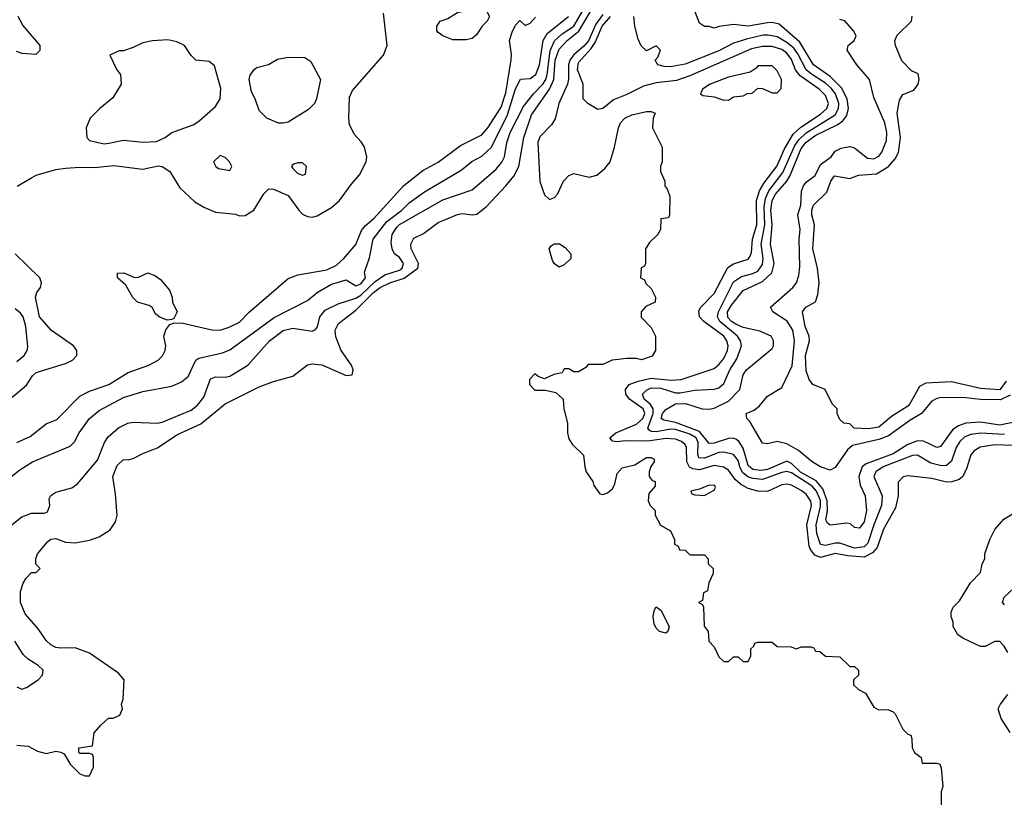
# Model space of a CAD drawing. Header units: inches. Extents: x 1793402 to 1900366, y 320852 to 470679.
# Tile 188 of 256: x 1832061 to 1836129, y 390345 to 393556. Entities that reach past the tile are written whole.
import ezdxf

# ---------------------------------------------------------------- set-up
doc = ezdxf.new("R2010")
doc.units = ezdxf.units.IN
doc.header["$MEASUREMENT"] = 0
doc.layers.add('B8339', color=7, linetype='Continuous')

msp = doc.modelspace()

# ---------------------------------------------------------------- linework, layer by layer
at = {"layer": 'B8339', "color": 4}
for points, elevation in [([(1831996.2, 391443.8), (1832070, 391503), (1832110, 391518.8), (1832162, 391518), (1832175.9, 391524.1), (1832185.2, 391550), (1832182.7, 391577.3), (1832190, 391592), (1832210, 391606), (1832277.2, 391622.8), (1832300.2, 391639.8), (1832382.5, 391737.5), (1832411.8, 391810), (1832426.2, 391833.8), (1832470, 391870.8), (1832508, 391890), (1832530, 391894), (1832630, 391890.5), (1832650, 391894.9), (1832770, 391944.4), (1832795.5, 391964.5), (1832822, 391998), (1832850, 392074), (1832870, 392082), (1832910, 392080.5), (1832930, 392084.9), (1833004, 392130), (1833092.7, 392230), (1833150, 392272.7), (1833190, 392282.4), (1833269.2, 392270.8), (1833282.7, 392277.3), (1833291.4, 392288.6), (1833300.7, 392330), (1833323.7, 392356.3), (1833376.4, 392383.6), (1833450, 392406.4), (1833470, 392418.9), (1833530, 392475.5), (1833570, 392502.7), (1833630, 392522), (1833640.7, 392530), (1833646.6, 392550), (1833630, 392575.1), (1833609.5, 392590), (1833599.5, 392610), (1833596.2, 392636.2), (1833599.7, 392670), (1833619.6, 392700.4), (1833630, 392710.2), (1833810, 392812.4), (1833930, 392853.4), (1834030, 392939.1), (1834052.5, 392967.5), (1834063.6, 392990), (1834074.3, 393050), (1834087.1, 393090), (1834142.2, 393197.8), (1834184, 393250), (1834223.1, 393290), (1834234.4, 393310), (1834240.7, 393330), (1834252.5, 393427.5), (1834271.3, 393468.7), (1834302.4, 393497.6), (1834350, 393530.3), (1834402.1, 393617.9)], 248), ([(1832050, 390561), (1832096.9, 390556.9), (1832135.3, 390535.3), (1832170, 390526.8), (1832210, 390536), (1832231.6, 390531.6), (1832244.7, 390524.7), (1832270, 390482), (1832310, 390442), (1832330, 390434), (1832350, 390434), (1832366, 390470), (1832366, 390510), (1832362, 390522), (1832350, 390526), (1832310, 390526), (1832306, 390530), (1832306, 390550), (1832362, 390558), (1832368.4, 390611.6), (1832396.4, 390643.6), (1832428.4, 390671.6), (1832447.3, 390672.7), (1832475.3, 390684.7), (1832486, 390710), (1832482, 390730), (1832488.7, 390750), (1832492.3, 390830), (1832470, 390857.2), (1832350, 390940.9), (1832290, 390962), (1832230, 390960.9), (1832210, 390963.7), (1832190, 390975.1), (1832170, 390993.2), (1832138.9, 391038.9), (1832083.3, 391103.3), (1832065.2, 391150), (1832064.7, 391195.3), (1832075.3, 391230), (1832088, 391250), (1832110, 391274), (1832130, 391274), (1832146, 391290), (1832128, 391308), (1832128, 391330), (1832135.3, 391350), (1832178, 391402), (1832190, 391410.8), (1832210, 391413.4), (1832250, 391398.4), (1832290, 391396.4), (1832350, 391407.3), (1832390, 391420.5), (1832435.1, 391450), (1832457.5, 391482.5), (1832464.2, 391510), (1832457.5, 391597.5), (1832446, 391670), (1832464.6, 391715.4), (1832490, 391740.7), (1832510, 391739.1), (1832530, 391744), (1832573.4, 391766.6), (1832630, 391788.4), (1832710, 391842), (1832810, 391888.2), (1832910, 391970.6), (1833050, 392040.5), (1833110, 392063), (1833190, 392084), (1833250, 392131.3), (1833270, 392136), (1833309.1, 392130.9), (1833410, 392087.7), (1833435.3, 392090), (1833439.3, 392110), (1833432.3, 392130), (1833389.7, 392189.7), (1833366.7, 392246.7), (1833365.1, 392274.9), (1833378.3, 392301.7), (1833450, 392356.4), (1833522.3, 392430), (1833550, 392451.1), (1833590, 392470.2), (1833650, 392489.3), (1833705.4, 392530), (1833708.5, 392550), (1833678.3, 392610), (1833677.6, 392630), (1833690, 392654), (1833730, 392673.4), (1833790, 392718.4), (1833870, 392752.7), (1833890, 392755.5), (1833930, 392750.6), (1833950, 392754), (1833990, 392784.9), (1834070, 392870.6), (1834102.9, 392910), (1834123.6, 392950), (1834144.2, 393070), (1834176.2, 393163.8), (1834250, 393270.3), (1834268.2, 393310), (1834274, 393390), (1834290, 393434.3), (1834322.3, 393470), (1834371.4, 393508.6), (1834423.2, 393596.8)], 244), ([(1832051.5, 392868.5), (1832110, 392904), (1832130, 392914), (1832210, 392938), (1832250, 392943.8), (1832310, 392948), (1832370, 392945.5), (1832450, 392954.9), (1832570, 392939.5), (1832632.8, 392952.8), (1832650.4, 392950.4), (1832681, 392930), (1832722.8, 392862.8), (1832784.2, 392804.2), (1832821.7, 392781.7), (1832870, 392761.6), (1832953, 392753), (1832970, 392746.8), (1832992.5, 392747.5), (1833028.7, 392770), (1833070, 392838), (1833090, 392858), (1833110, 392857.3), (1833170, 392830.5), (1833214, 392770), (1833230, 392754), (1833250, 392744), (1833270, 392740.7), (1833290, 392746.8), (1833350, 392780.7), (1833382.7, 392810), (1833430, 392876), (1833464.8, 392915.2), (1833492.7, 392970), (1833496, 392990), (1833485.2, 393030), (1833471.9, 393051.9), (1833443.3, 393083.3), (1833424.2, 393124.2), (1833420.7, 393150), (1833423.2, 393236.8), (1833436.5, 393263.5), (1833564, 393410), (1833579, 393450), (1833564.1, 393584.1)], 264), ([(1834470, 393577.5), (1834441.8, 393538.2), (1834410.4, 393469.6), (1834392.3, 393447.7), (1834348.8, 393410), (1834334, 393390), (1834328.4, 393370), (1834328.4, 393311.6), (1834324, 393290), (1834288.9, 393210), (1834273.5, 393146.5), (1834258.3, 393121.7), (1834210, 393073.4), (1834201.1, 393050), (1834210, 392888.7), (1834230, 392833.2), (1834250, 392814), (1834270, 392822), (1834283.5, 392836.5), (1834307.3, 392890), (1834330, 392913.2), (1834350, 392921.2), (1834414.4, 392905.6), (1834445.5, 392914.5), (1834478.5, 392941.5), (1834501, 392970), (1834518.8, 393030), (1834534.8, 393110), (1834542.8, 393130), (1834561, 393150), (1834590, 393164), (1834650, 393178), (1834670, 393178), (1834686, 393170), (1834678, 393150), (1834675.3, 393110), (1834715.3, 393030), (1834715.3, 392970), (1834708.7, 392950), (1834708.7, 392930), (1834726, 392890), (1834726, 392870), (1834736.4, 392856.4), (1834747.3, 392827.3), (1834746, 392750), (1834742, 392738), (1834710, 392734), (1834708, 392690), (1834698, 392670), (1834663.1, 392636.9), (1834646, 392610), (1834646, 392550), (1834642, 392538), (1834628.4, 392531.6), (1834626, 392490), (1834642, 392482), (1834647.3, 392467.3), (1834670, 392446), (1834688, 392410), (1834686, 392390), (1834647.3, 392372.7), (1834628, 392350), (1834628.4, 392328.4), (1834670, 392286), (1834688, 392250), (1834688, 392190), (1834673.6, 392166.4), (1834630, 392152), (1834610, 392158), (1834570, 392158), (1834508.9, 392151.1), (1834470, 392132), (1834410, 392132), (1834400.4, 392119.6), (1834370, 392102), (1834350, 392102), (1834330, 392114), (1834310, 392114), (1834302, 392098), (1834268.4, 392091.6), (1834230, 392074), (1834203.6, 392083.6), (1834190, 392094), (1834168, 392070), (1834168, 392050), (1834190, 392026), (1834234, 392026), (1834276.4, 392016.4), (1834306, 391990), (1834308.9, 391948.9), (1834324, 391890), (1834324, 391850), (1834330, 391826), (1834343.1, 391803.1), (1834390, 391758), (1834395.3, 391710), (1834402, 391690), (1834428.7, 391650), (1834432.5, 391632.5), (1834458, 391598), (1834470, 391595.3), (1834490, 391602), (1834510, 391619), (1834519.9, 391640.1), (1834530, 391682), (1834550, 391705.2), (1834602, 391718), (1834650, 391748), (1834670, 391748), (1834682, 391742), (1834682, 391730), (1834668.9, 391711.1), (1834662, 391690), (1834662, 391670), (1834674, 391654), (1834686, 391650), (1834686, 391630), (1834660.4, 391599.6), (1834658, 391570), (1834666, 391550), (1834686, 391530), (1834686, 391510), (1834708.9, 391468.9), (1834750, 391446), (1834766, 391410), (1834766, 391390), (1834782, 391382), (1834787.3, 391367.3), (1834810, 391366), (1834830, 391346), (1834890, 391346), (1834906, 391330), (1834906, 391310), (1834926, 391290), (1834926, 391270), (1834908.4, 391231.6), (1834902, 391198), (1834886, 391190), (1834882, 391158), (1834866, 391150), (1834882, 391142), (1834886, 391130), (1834888.4, 391051.6), (1834906, 391030), (1834908, 390990), (1834930, 390966), (1834950, 390926), (1834970, 390906), (1834990, 390906), (1835010, 390926), (1835030, 390926), (1835050, 390906), (1835070, 390906), (1835082, 390930), (1835082, 390958), (1835094, 390970), (1835098, 390982), (1835110, 390986), (1835170, 390986), (1835190, 390968), (1835247.3, 390967.3), (1835270, 390958), (1835290, 390966), (1835330, 390966), (1835342, 390962), (1835348.4, 390948.4), (1835367.3, 390947.3), (1835390, 390928), (1835450, 390926), (1835490, 390886), (1835510, 390886), (1835526, 390870), (1835526, 390850), (1835506, 390830), (1835506, 390810), (1835526, 390790), (1835555.3, 390775.3), (1835590, 390718), (1835610, 390706), (1835647.3, 390707.3), (1835670, 390698), (1835678, 390690), (1835710, 390626), (1835730, 390606), (1835742, 390602), (1835747.3, 390587.3), (1835748, 390550), (1835758, 390530), (1835786, 390510), (1835790, 390486), (1835850, 390486), (1835862, 390482), (1835867.3, 390467.3), (1835875.3, 390390), (1835867.3, 390367.3), (1835868, 390310)], 236), ([(1836210, 391902.8), (1836110, 391882.7), (1836030, 391894.8), (1835970, 391889.8), (1835940.2, 391879.8), (1835916.2, 391863.8), (1835865.5, 391794.5), (1835850, 391789.4), (1835795.5, 391815.5), (1835770, 391818), (1835730, 391802.7), (1835670, 391764.1), (1835557.6, 391722.4), (1835541.3, 391710), (1835527.6, 391670), (1835533.8, 391633.8), (1835553.7, 391590), (1835559.6, 391530), (1835550, 391482.7), (1835530, 391456), (1835510, 391459.3), (1835493.9, 391473.9), (1835477.7, 391477.7), (1835410, 391469.4), (1835398, 391478), (1835391.6, 391491.6), (1835397.8, 391530), (1835397, 391570), (1835378.9, 391618.9), (1835351.9, 391651.9), (1835287.5, 391687.5), (1835250, 391724.4), (1835230, 391733.5), (1835150, 391698.4), (1835124.7, 391695.3), (1835090, 391699.4), (1835070, 391715.6), (1835050, 391787.6), (1835033.6, 391813.6), (1835022.4, 391822.4), (1835010, 391828.3), (1834990, 391827.3), (1834930, 391807.4), (1834910, 391806.3), (1834870, 391855.7), (1834770, 391893.6), (1834722.2, 391902.2), (1834711.8, 391910), (1834717.4, 391930), (1834730, 391946.4), (1834769.8, 391970.2), (1834811.3, 391971.3), (1834881, 391950), (1834910, 391947.9), (1834930, 391952.9), (1834990, 391981.3), (1835035.6, 392030), (1835049.6, 392090), (1835063.6, 392110), (1835170, 392198.8), (1835175.6, 392210), (1835175.6, 392230), (1835165.2, 392250), (1835119, 392270), (1835050, 392284.8), (1835019.5, 392299.5), (1835002.3, 392310), (1834987, 392327), (1834985.8, 392350), (1835002.1, 392377.9), (1835050, 392437.6), (1835130, 392475.6), (1835168.8, 392511.2), (1835178.5, 392550), (1835163.1, 392630), (1835169.8, 392710), (1835164.1, 392770), (1835170.5, 392809.5), (1835183.9, 392836.1), (1835230, 392889), (1835242.9, 392910), (1835290, 393024.2), (1835310, 393050.2), (1835350, 393079.7), (1835438, 393122), (1835461.8, 393138.2), (1835478.5, 393161.5), (1835484.5, 393190), (1835479.3, 393230), (1835455.6, 393275.6), (1835410, 393322), (1835341, 393370), (1835283.7, 393463.7), (1835198.2, 393538.2), (1835170, 393545.1), (1835150, 393544), (1835070, 393529.7), (1835010, 393537), (1834950.9, 393529.1), (1834930, 393522), (1834910, 393528.7), (1834890, 393529), (1834870, 393542), (1834844, 393610)], 224), ([(1831949, 391610), (1832062, 391698), (1832114, 391730), (1832270, 391794.8), (1832287.2, 391812.8), (1832306.6, 391850), (1832349.5, 391910), (1832390, 391943), (1832490, 391996.3), (1832570, 392020.7), (1832690, 392042.8), (1832730, 392061), (1832756.6, 392083.4), (1832789.3, 392150), (1832801, 392159), (1832899.3, 392180.7), (1832930, 392192.7), (1833113, 392327), (1833250, 392397.1), (1833290, 392430.5), (1833350, 392464.9), (1833410, 392482.8), (1833450, 392457.3), (1833470, 392466), (1833489.2, 392490), (1833485.6, 392514.4), (1833506.6, 392573.4), (1833521.6, 392650), (1833577.3, 392722.7), (1833639.6, 392770), (1833670, 392800.4), (1833733.9, 392846.1), (1833885.3, 392934.7), (1833929.7, 392970.3), (1833970, 392992.7), (1834009.8, 393030.2), (1834076.2, 393163.8), (1834110, 393270.8), (1834130, 393311), (1834170, 393314), (1834193, 393330), (1834208.3, 393370), (1834223.9, 393470), (1834240.4, 393499.6), (1834328, 393570)], 252), ([(1832046.4, 393426.4), (1832070, 393418), (1832130, 393414), (1832146, 393430), (1832146, 393450), (1832074, 393534), (1832055.3, 393570)], 268), ([(1832050, 391810.5), (1832105.1, 391834.9), (1832170, 391887.7), (1832214.7, 391905.3), (1832310, 392002), (1832350, 392023), (1832430, 392050.4), (1832510, 392099.3), (1832595.3, 392130), (1832634, 392150), (1832651.7, 392168.3), (1832662.7, 392190), (1832664.5, 392210), (1832657, 392250), (1832664.5, 392275.5), (1832682, 392298), (1832696.4, 392303.6), (1832730, 392304.7), (1832855.3, 392275.3), (1832890, 392274.8), (1832926.4, 392286.4), (1832970, 392307.7), (1833010, 392350.6), (1833170, 392487.3), (1833210, 392502.8), (1833330, 392524.2), (1833370, 392543.1), (1833399.7, 392570), (1833450, 392628.2), (1833474, 392686), (1833490, 392706.4), (1833524.4, 392735.6), (1833648.5, 392871.5), (1833726.7, 392933.3), (1833790, 392968), (1833882.7, 393037.3), (1833970, 393081.6), (1833994.7, 393110), (1834050, 393195.5), (1834070, 393254.8), (1834091.2, 393391.2), (1834092.7, 393412.7), (1834084.5, 393470), (1834095.1, 393504.9), (1834110, 393534), (1834127.3, 393552.7), (1834150, 393532), (1834170, 393542), (1834192.7, 393567.3)], 256), ([(1836162, 391798), (1836090, 391800.4), (1836028.9, 391791.1), (1836003.9, 391776.1), (1835990, 391759), (1835974.4, 391705.6), (1835957.3, 391670), (1835942.8, 391657.2), (1835912.5, 391647.5), (1835890, 391647), (1835830, 391662), (1835730, 391672.7), (1835710.9, 391669.1), (1835690, 391646), (1835690.7, 391590.7), (1835679.6, 391540.4), (1835630, 391452.7), (1835602.9, 391377.1), (1835584.6, 391355.4), (1835550, 391337.6), (1835482.5, 391342.5), (1835430, 391351.9), (1835370, 391335.6), (1835345.6, 391345.6), (1835328, 391368), (1835322.7, 391382.7), (1835313.3, 391470), (1835332.1, 391550), (1835330, 391568), (1835310, 391596.9), (1835290, 391612.4), (1835250, 391634), (1835230, 391638), (1835210, 391636.3), (1835150, 391607.8), (1835110, 391609.7), (1835070, 391621), (1835038.8, 391638.8), (1835017.5, 391657.5), (1834990, 391695.6), (1834968.6, 391708.6), (1834930, 391715.1), (1834870, 391698.2), (1834841.5, 391701.5), (1834828.3, 391708.3), (1834817.8, 391730), (1834815.8, 391790), (1834810, 391802.7), (1834794.9, 391814.9), (1834770, 391824.4), (1834730, 391827.6), (1834655.9, 391815.9), (1834563, 391817), (1834530, 391813.2), (1834510, 391815.3), (1834499, 391830), (1834524, 391850), (1834610, 391886.5), (1834635.3, 391910), (1834643.9, 391930), (1834637.3, 391950), (1834580.5, 391990), (1834565.1, 392010), (1834563.7, 392030), (1834579.3, 392050), (1834615.6, 392064.4), (1834670, 392076.1), (1834752.4, 392067.6), (1834794, 392070), (1834930, 392116.4), (1834950, 392132.4), (1834970, 392158), (1834985.4, 392190), (1834988.3, 392210), (1834982.6, 392230), (1834969.6, 392250), (1834887.6, 392310), (1834869.6, 392330), (1834866.3, 392353.7), (1834874.5, 392370), (1834930, 392425.5), (1834987.3, 392532.7), (1835010, 392548.5), (1835070, 392568.2), (1835079.5, 392580.5), (1835084.9, 392595.1), (1835088.3, 392650), (1835106, 392710), (1835105.7, 392810), (1835117.6, 392850), (1835136.8, 392883.2), (1835190, 392952.4), (1835220, 393020), (1835256.9, 393083.1), (1835287.8, 393112.2), (1835370, 393165.8), (1835395.8, 393190), (1835403.1, 393210), (1835390, 393242.9), (1835364.2, 393270), (1835284.9, 393324.9), (1835266.2, 393350), (1835250, 393391.6), (1835230, 393418.5), (1835210, 393433.1), (1835170, 393446.2), (1835130, 393446.2), (1835084, 393436), (1834830, 393324), (1834774.4, 393305.6), (1834690, 393295.4), (1834638.3, 393281.7), (1834570, 393247.3), (1834514, 393226), (1834470, 393189.2), (1834450, 393185.2), (1834408, 393210), (1834389.1, 393229.1), (1834388.7, 393290), (1834365.4, 393350), (1834370, 393379.1), (1834422.7, 393437.3), (1834438.1, 393461.9), (1834468, 393530), (1834501.5, 393570)], 232), ([(1836130, 391843.1), (1836030, 391848.6), (1835990, 391844), (1835966.2, 391833.8), (1835945.3, 391814.7), (1835930.2, 391789.8), (1835910, 391732.7), (1835890, 391715.1), (1835870, 391714), (1835824.8, 391724.8), (1835770, 391758.4), (1835750, 391756.9), (1835628, 391710), (1835598.4, 391690), (1835590.4, 391670), (1835623.7, 391590), (1835622, 391550), (1835589.2, 391470), (1835565, 391395), (1835550, 391379.8), (1835510, 391374.6), (1835450, 391394.3), (1835430, 391395.1), (1835390, 391385.4), (1835369, 391389), (1835354.4, 391434.4), (1835351.6, 391470), (1835370, 391546.8), (1835370, 391571.6), (1835352.4, 391610), (1835335.3, 391630), (1835250, 391685.3), (1835230, 391690.9), (1835210, 391686.4), (1835130, 391657.2), (1835090, 391662.4), (1835069.2, 391669.2), (1835047.2, 391687.2), (1835035.9, 391710), (1835030, 391736), (1835010, 391760.5), (1834970, 391771.2), (1834950, 391769.7), (1834890, 391745.6), (1834866.7, 391746.7), (1834862.5, 391762.5), (1834864.8, 391810), (1834856.1, 391830), (1834830, 391845), (1834770, 391863.7), (1834750, 391865.2), (1834690, 391854.8), (1834670, 391855.8), (1834661.4, 391861.4), (1834655.8, 391870), (1834678.6, 391930), (1834678.8, 391950), (1834667.2, 391967.2), (1834640.4, 391990), (1834634.3, 392010), (1834650, 392027), (1834670, 392035.9), (1834710, 392034.7), (1834770, 392014.9), (1834790, 392014.9), (1834850, 392027), (1834930, 392030.5), (1834950, 392036.3), (1834970, 392054), (1834995.4, 392110), (1835023.8, 392156.2), (1835043, 392210), (1835038.7, 392230), (1835026.9, 392250), (1834953.5, 392310), (1834943.5, 392330), (1834948, 392350), (1835010, 392474), (1835043.5, 392496.5), (1835090, 392507.7), (1835110, 392518), (1835130, 392544.9), (1835132.8, 392570), (1835124.6, 392630), (1835139.9, 392710), (1835136.8, 392783.2), (1835142, 392818), (1835156.2, 392850), (1835214.1, 392925.9), (1835263.6, 393036.4), (1835279.3, 393060.7), (1835310, 393089.3), (1835430, 393163.6), (1835444.5, 393190), (1835445, 393210), (1835430.8, 393250), (1835413.4, 393273.4), (1835390, 393294.8), (1835331.7, 393331.7), (1835310.9, 393350), (1835276.1, 393416.1), (1835258.9, 393438.9), (1835230, 393462.8), (1835190, 393485.3), (1835153, 393493), (1835132.2, 393492.2), (1835063.5, 393476.5), (1835010, 393458.9), (1834950, 393428.4), (1834810, 393373), (1834750, 393361.6), (1834723.6, 393363.6), (1834698, 393370), (1834686, 393390), (1834698, 393402), (1834708.7, 393430), (1834690, 393448.7), (1834650, 393428), (1834629.1, 393449.1), (1834616.5, 393476.5), (1834602, 393530), (1834598, 393570)], 228), ([(1836153.6, 392006.4), (1836113, 391987), (1836030, 391987.4), (1835970, 391995.1), (1835870, 391996.2), (1835850, 391991.8), (1835830, 391980.9), (1835786.4, 391930), (1835738.3, 391901.7), (1835650, 391837.8), (1835610, 391822.8), (1835501.4, 391798.6), (1835480.5, 391779.5), (1835430, 391707), (1835410, 391696.2), (1835370, 391709.7), (1835334.5, 391730), (1835278.1, 391778.1), (1835230, 391805.6), (1835190, 391815.1), (1835150, 391804.7), (1835130, 391807.3), (1835077.3, 391897.3), (1835065.2, 391910), (1835062, 391930), (1835095.8, 391944.2), (1835117.6, 391962.4), (1835150, 392001.3), (1835210, 392037.1), (1835252.4, 392127.6), (1835261.5, 392230), (1835255, 392275), (1835232.2, 392312.2), (1835172.7, 392350), (1835162.7, 392370), (1835255.6, 392450), (1835269.7, 392470), (1835279.5, 392500.5), (1835284.2, 392535.8), (1835281.4, 392650), (1835285.1, 392690), (1835276.3, 392750), (1835288.3, 392790), (1835291.4, 392848.6), (1835298.7, 392870), (1835310, 392885.5), (1835347.1, 392912.9), (1835370, 392959.1), (1835414, 392990), (1835430, 393013.4), (1835454.2, 393025.8), (1835490, 393032.4), (1835510, 393028), (1835564, 392984), (1835590, 392982), (1835610, 392993), (1835622.4, 393010), (1835642.8, 393057.2), (1835644, 393090), (1835635.4, 393130), (1835590, 393235.3), (1835572, 393310), (1835519.3, 393370), (1835479.3, 393430), (1835483.7, 393450), (1835509.2, 393470), (1835516.2, 393490), (1835505.6, 393510), (1835470, 393551.8), (1835450, 393557.6)], 216), ([(1836136.3, 392063.7), (1836110, 392028.4), (1836030, 392032.8), (1835910, 392061.6), (1835804.9, 392055.1), (1835778.8, 392041.2), (1835739.1, 391970), (1835730, 391960.9), (1835662.8, 391917.2), (1835610, 391873.2), (1835567.3, 391867.3), (1835508, 391870), (1835490, 391888), (1835466, 391890), (1835450, 391906), (1835438, 391930), (1835438, 391950), (1835418, 391970), (1835388.7, 392028.7), (1835338, 392050), (1835322, 392070), (1835310, 392106), (1835307.3, 392170), (1835324, 392230), (1835322, 392250), (1835306.6, 392290), (1835295.3, 392350), (1835308.7, 392370), (1835349.1, 392390.9), (1835358.6, 392421.4), (1835363.7, 392470), (1835357, 392530), (1835337.6, 392610), (1835344.5, 392710), (1835334, 392750), (1835333.6, 392770), (1835340.7, 392790), (1835395.2, 392844.8), (1835412.3, 392890), (1835428, 392912), (1835490, 392900.7), (1835526.2, 392913.8), (1835600.5, 392919.5), (1835649.8, 392950.2), (1835677.8, 392982.2), (1835692.2, 393007.8), (1835700.5, 393070), (1835686, 393170), (1835696.3, 393223.7), (1835710, 393247.3), (1835754.8, 393265.2), (1835772.7, 393290), (1835777.2, 393310), (1835772.3, 393332.3), (1835746, 393346), (1835706, 393386), (1835679.3, 393450), (1835677.2, 393470), (1835686.8, 393493.2), (1835746, 393550), (1835748.4, 393571.6)], 212), ([(1832030, 391998), (1832090, 392046.8), (1832113.8, 392086.2), (1832130, 392099.1), (1832250, 392136.3), (1832279, 392150), (1832297.2, 392170), (1832297.2, 392190), (1832284, 392210), (1832193.1, 392273.1), (1832142.9, 392330), (1832127, 392410), (1832132, 392430), (1832146.6, 392450), (1832151.8, 392470), (1832144.5, 392490), (1832042.4, 392590)], 264), ([(1832050, 392145.5), (1832079.3, 392170), (1832092.7, 392190), (1832094.8, 392205.2), (1832086, 392290), (1832075.1, 392330), (1832064.9, 392344.9), (1832042, 392362)], 268), ([(1836143.1, 390943.1), (1836128, 390970), (1836110, 390988), (1836090, 390988), (1836050, 390968), (1836030, 390968), (1835960.4, 391000.4), (1835936.4, 391016.4), (1835918, 391050), (1835918, 391070), (1835908.7, 391090), (1835908.7, 391110), (1835918, 391130), (1835943.1, 391156.9), (1835989.1, 391230.9), (1836030, 391274), (1836038, 391310), (1836048, 391330), (1836048, 391350), (1836068.7, 391410), (1836089.1, 391450.9), (1836126.3, 391493.7), (1836189.1, 391530.9)], 232), ([(1836130, 391139.5), (1836120.7, 391150), (1836128.1, 391171.9), (1836250, 391284)], 228), ([(1832050, 390802), (1832070, 390791.3), (1832090, 390798), (1832138, 390830), (1832155.3, 390850), (1832158, 390870), (1832138, 390890), (1832096, 390916), (1832075.5, 390935.5), (1832041.2, 390990)], 248), ([(1836152.5, 390612.5), (1836116, 390670), (1836104, 390710), (1836113.2, 390730), (1836144, 390770)], 232)]:
    msp.add_lwpolyline(points, dxfattribs=dict(at, elevation=elevation))
for points, elevation in [([(1833906.4, 393473.6), (1833850, 393474), (1833810, 393489.2), (1833790, 393504), (1833785.2, 393510), (1833784, 393530), (1833798, 393550), (1833830, 393561), (1833870, 393586), (1833950, 393604.7), (1833990.9, 393590.9), (1834002, 393570), (1833992, 393550), (1833970, 393528), (1833950, 393495.3), (1833930, 393479)], 256), ([(1832672.9, 393472.9), (1832610, 393469), (1832570, 393461.2), (1832530, 393442), (1832490, 393428), (1832472.7, 393427.3), (1832434, 393410), (1832462, 393350), (1832478, 393330), (1832481, 393290), (1832446.4, 393233.6), (1832392, 393190), (1832352, 393150), (1832336, 393110), (1832338, 393070), (1832350, 393058), (1832410, 393044), (1832430, 393046.8), (1832490, 393059.1), (1832570.6, 393050.6), (1832626.3, 393053.7), (1832662, 393070), (1832690, 393091), (1832778, 393122), (1832802, 393138), (1832870, 393198), (1832889, 393230), (1832892.9, 393272.9), (1832865.6, 393365.6), (1832844, 393384), (1832788.7, 393390), (1832770, 393408.7), (1832742, 393450), (1832710, 393465.2)], 268), ([(1833150, 393129.2), (1833130, 393129.3), (1833082, 393150), (1833050, 393182), (1833034, 393230), (1833018.6, 393258.6), (1833009.4, 393310), (1833012.9, 393327.1), (1833029.5, 393350.5), (1833041.5, 393358.5), (1833089.1, 393370.9), (1833126.8, 393393.2), (1833170, 393402), (1833239.8, 393399.8), (1833263.5, 393383.5), (1833304, 393310), (1833287.3, 393230), (1833278.8, 393210), (1833253.8, 393186.2), (1833170, 393134)], 264), ([(1835170, 393366), (1835110, 393366), (1835103.6, 393356.4), (1835079.6, 393340.4), (1834990, 393319.3), (1834914, 393290), (1834882, 393270), (1834874, 393250), (1834883.6, 393243.6), (1834930, 393238), (1834965.4, 393225.4), (1834990, 393224.7), (1835010, 393238), (1835050, 393242), (1835068.4, 393251.6), (1835087.3, 393252.7), (1835110, 393274), (1835130, 393272), (1835170, 393254), (1835190, 393254), (1835207.3, 393272.7), (1835208, 393310), (1835190, 393346)], 236), ([(1832890, 392995.3), (1832862, 392970), (1832872, 392950), (1832882, 392942), (1832930, 392934), (1832938, 392950), (1832928, 392970), (1832910, 392988)], 268), ([(1833230, 392966), (1833210, 392966), (1833190, 392958), (1833184.7, 392950), (1833190, 392942), (1833210, 392922), (1833230, 392914), (1833242, 392918), (1833246, 392950)], 268), ([(1834290, 392534), (1834270, 392548), (1834262.5, 392562.5), (1834249.2, 392610), (1834257.2, 392622.8), (1834269.2, 392630.8), (1834290.6, 392630.6), (1834315.2, 392615.2), (1834338, 392590), (1834338, 392570), (1834310, 392544)], 236), ([(1832670, 392315.3), (1832638, 392330), (1832622, 392342), (1832608.4, 392368.4), (1832596.4, 392376.4), (1832548, 392390), (1832529.1, 392409.1), (1832500.4, 392460.4), (1832466, 392490), (1832466, 392510), (1832491.1, 392511.1), (1832532.7, 392492.7), (1832550, 392492), (1832590, 392511.3), (1832619.8, 392499.8), (1832643.6, 392483.6), (1832679.6, 392439.6), (1832691.1, 392411.1), (1832692, 392390), (1832711.3, 392350), (1832698, 392322), (1832690, 392318)], 256), ([(1834910, 391634), (1834870, 391618), (1834834, 391610), (1834838, 391598), (1834850, 391594), (1834890, 391592), (1834910, 391602), (1834930, 391614), (1834935.3, 391624.7), (1834932.5, 391632.5)], 236), ([(1834730, 391023.7), (1834704, 391030), (1834690, 391044), (1834682, 391062), (1834678, 391090), (1834682.7, 391117.3), (1834690, 391132), (1834710, 391118), (1834744.9, 391050), (1834738.8, 391030)], 236)]:
    msp.add_lwpolyline(points, close=True, dxfattribs=dict(at, elevation=elevation))

doc.saveas('drawing.dxf')
